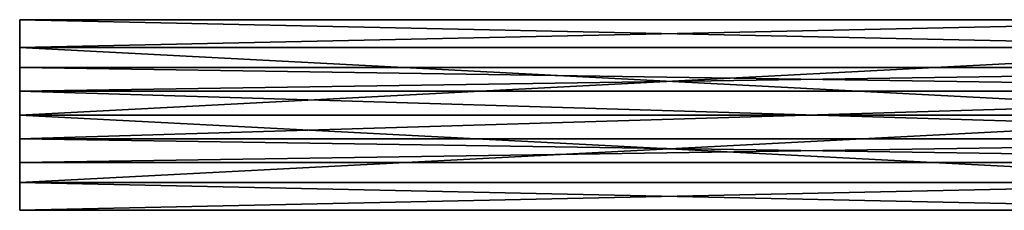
# Model space of a CAD drawing. Header units: millimetres. Extents: x -94 to 205, y -120 to 508.
# Tile 138 of 161: x -94 to -32, y 469 to 481. Entities that reach past the tile are written whole.
import ezdxf

# ---------------------------------------------------------------- set-up
doc = ezdxf.new("R2010")
doc.units = ezdxf.units.MM
doc.header["$LTSCALE"] = 65.185185
for name, color, linetype in [('1999', 7, 'CONTINUOUS'), ('2003', 7, 'CONTINUOUS'), ('2004', 7, 'CONTINUOUS'), ('2006', 7, 'CONTINUOUS'), ('2025', 7, 'CONTINUOUS')]:
    doc.layers.add(name, color=color, linetype=linetype)

msp = doc.modelspace()

# ---------------------------------------------------------------- linework, layer by layer
at = {"layer": '1999', "linetype": 'CONTINUOUS'}
for points in [[(-94, 481, 79), (-94, 479.243, 83.243), (-12, 481, 79), (-94, 481, 79)], [(-12, 481, 79), (-94, 479.243, 83.243), (-12, 479.243, 83.243), (-12, 481, 79)], [(-94, 479.243, 83.243), (-94, 475, 85), (-12, 479.243, 83.243), (-94, 479.243, 83.243)], [(-12, 479.243, 83.243), (-94, 475, 85), (-12, 475, 85), (-12, 479.243, 83.243)], [(-94, 475, 85), (-94, 470.757, 83.243), (-12, 475, 85), (-94, 475, 85)], [(-12, 475, 85), (-94, 470.757, 83.243), (-12, 470.757, 83.243), (-12, 475, 85)], [(-94, 470.757, 83.243), (-94, 469, 79), (-12, 470.757, 83.243), (-94, 470.757, 83.243)], [(-12, 470.757, 83.243), (-94, 469, 79), (-12, 469, 79), (-12, 470.757, 83.243)]]:
    msp.add_3dface(points, dxfattribs=at)
at = {"layer": '2003', "linetype": 'CONTINUOUS'}
for points in [[(6, 478, 79), (6, 476.5, 81.598), (-94, 478, 79), (6, 478, 79)], [(-94, 478, 79), (6, 476.5, 81.598), (-94, 476.5, 81.598), (-94, 478, 79)], [(6, 476.5, 81.598), (6, 473.5, 81.598), (-94, 476.5, 81.598), (6, 476.5, 81.598)], [(-94, 476.5, 81.598), (6, 473.5, 81.598), (-94, 473.5, 81.598), (-94, 476.5, 81.598)], [(6, 473.5, 81.598), (6, 472, 79), (-94, 473.5, 81.598), (6, 473.5, 81.598)], [(6, 472, 79), (-94, 472, 79), (-94, 473.5, 81.598), (6, 472, 79)]]:
    msp.add_3dface(points, dxfattribs=at)
at = {"layer": '2004', "linetype": 'CONTINUOUS'}
for points in [[(-94, 481, 79), (-12, 481, 79), (-12, 479.243, 74.757), (-94, 481, 79)], [(-94, 481, 79), (-12, 479.243, 74.757), (-94, 479.243, 74.757), (-94, 481, 79)], [(-12, 479.243, 74.757), (-12, 475, 73), (-94, 479.243, 74.757), (-12, 479.243, 74.757)], [(-94, 479.243, 74.757), (-12, 475, 73), (-94, 475, 73), (-94, 479.243, 74.757)], [(-12, 475, 73), (-12, 470.757, 74.757), (-94, 475, 73), (-12, 475, 73)], [(-94, 475, 73), (-12, 470.757, 74.757), (-94, 470.757, 74.757), (-94, 475, 73)], [(-12, 469, 79), (-94, 469, 79), (-94, 470.757, 74.757), (-12, 469, 79)], [(-12, 470.757, 74.757), (-12, 469, 79), (-94, 470.757, 74.757), (-12, 470.757, 74.757)]]:
    msp.add_3dface(points, dxfattribs=at)
at = {"layer": '2006', "linetype": 'CONTINUOUS'}
for points in [[(6, 476.5, 76.402), (6, 478, 79), (-94, 476.5, 76.402), (6, 476.5, 76.402)], [(6, 478, 79), (-94, 478, 79), (-94, 476.5, 76.402), (6, 478, 79)], [(6, 473.5, 76.402), (6, 476.5, 76.402), (-94, 473.5, 76.402), (6, 473.5, 76.402)], [(-94, 473.5, 76.402), (6, 476.5, 76.402), (-94, 476.5, 76.402), (-94, 473.5, 76.402)], [(6, 472, 79), (6, 473.5, 76.402), (-94, 472, 79), (6, 472, 79)], [(-94, 472, 79), (6, 473.5, 76.402), (-94, 473.5, 76.402), (-94, 472, 79)]]:
    msp.add_3dface(points, dxfattribs=at)
at = {"layer": '2025', "linetype": 'CONTINUOUS'}
for points in [[(-94, 479.243, 83.243), (-94, 481, 79), (-94, 476.5, 81.598), (-94, 479.243, 83.243)], [(-94, 481, 79), (-94, 478, 79), (-94, 476.5, 81.598), (-94, 481, 79)], [(-94, 478, 79), (-94, 481, 79), (-94, 479.243, 74.757), (-94, 478, 79)], [(-94, 470.757, 83.243), (-94, 475, 85), (-94, 479.243, 83.243), (-94, 470.757, 83.243)], [(-94, 470.757, 83.243), (-94, 479.243, 83.243), (-94, 476.5, 81.598), (-94, 470.757, 83.243)], [(-94, 478, 79), (-94, 479.243, 74.757), (-94, 476.5, 76.402), (-94, 478, 79)], [(-94, 479.243, 74.757), (-94, 475, 73), (-94, 470.757, 74.757), (-94, 479.243, 74.757)], [(-94, 479.243, 74.757), (-94, 470.757, 74.757), (-94, 473.5, 76.402), (-94, 479.243, 74.757)], [(-94, 479.243, 74.757), (-94, 473.5, 76.402), (-94, 476.5, 76.402), (-94, 479.243, 74.757)], [(-94, 470.757, 83.243), (-94, 476.5, 81.598), (-94, 473.5, 81.598), (-94, 470.757, 83.243)], [(-94, 469, 79), (-94, 472, 79), (-94, 473.5, 76.402), (-94, 469, 79)], [(-94, 470.757, 74.757), (-94, 469, 79), (-94, 473.5, 76.402), (-94, 470.757, 74.757)], [(-94, 472, 79), (-94, 470.757, 83.243), (-94, 473.5, 81.598), (-94, 472, 79)], [(-94, 469, 79), (-94, 470.757, 83.243), (-94, 472, 79), (-94, 469, 79)]]:
    msp.add_3dface(points, dxfattribs=at)

doc.saveas('drawing.dxf')
